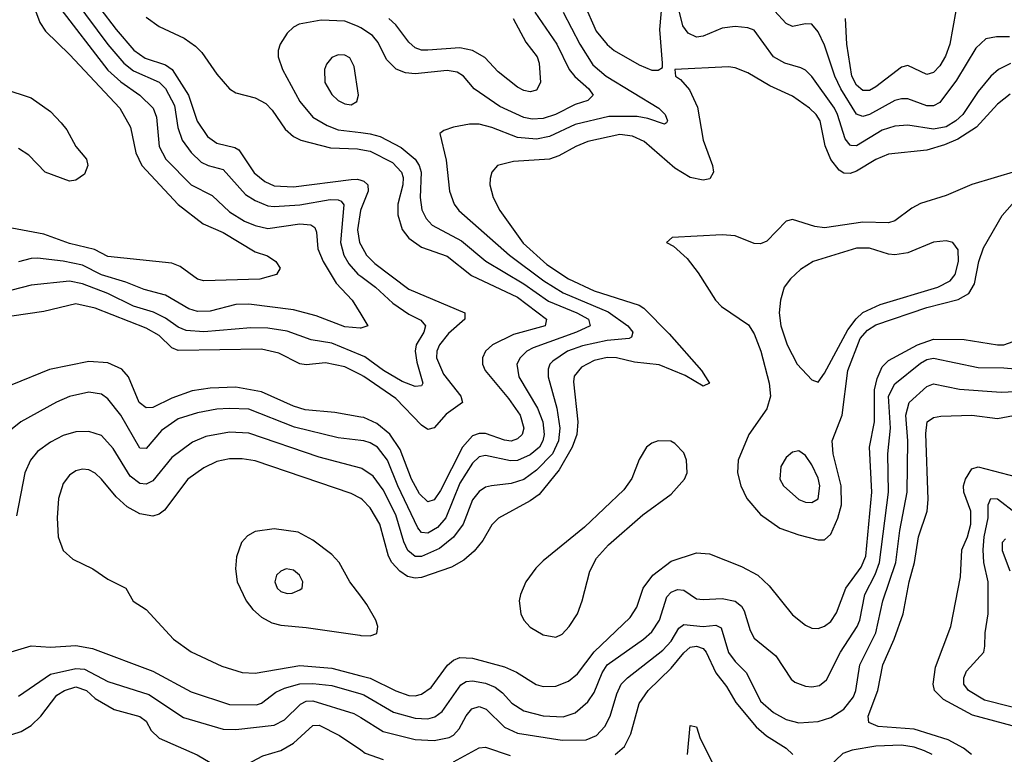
# Model space of a CAD drawing. Header units: inches. Extents: x 884549 to 1028252, y 526810 to 653624.
# Tile 66 of 256: x 938934 to 942012, y 542291 to 544586. Entities that reach past the tile are written whole.
import ezdxf

# ---------------------------------------------------------------- set-up
doc = ezdxf.new("R2010")
doc.units = ezdxf.units.IN
doc.header["$MEASUREMENT"] = 0
doc.layers.add('A9534', color=7, linetype='Continuous')
doc.layers.add('A9544', color=7, linetype='Continuous')

msp = doc.modelspace()

# ---------------------------------------------------------------- linework, layer by layer
at = {"layer": 'A9534', "color": 5}
for points, elevation in [([(938910.7, 544810), (938997.4, 544577.4), (939014.8, 544550), (939090, 544477.5), (939247, 544310), (939280.6, 544250), (939297.1, 544170), (939315.8, 544130), (939430, 544008.1), (939507.8, 543947.8), (939570, 543920.8), (939670, 543860.4), (939708.6, 543848.6), (939734.3, 543830), (939748.4, 543810), (939737.3, 543790), (939684.6, 543775.4), (939510, 543770.6), (939490, 543775.7), (939435.3, 543815.3), (939410, 543825.6), (939210, 543846.1), (939168.3, 543868.3), (939090, 543887), (939010, 543916.4), (938910, 543935)], 3120), ([(939133.9, 544690), (939235.5, 544555.5), (939291.3, 544491.3), (939326.4, 544466.3), (939390, 544445.1), (939410.7, 544430), (939461.9, 544350), (939488.5, 544268.5), (939521.4, 544221.4), (939550, 544200.3), (939606.7, 544186.7), (939619.1, 544179.1), (939667.3, 544107.3), (939700.7, 544080.7), (939730, 544067.2), (939790, 544063.7), (939970, 544086.7), (939990, 544087.4), (940000, 544084.7)], 3180), ([(939106.8, 544646.8), (939210, 544508.4), (939259.5, 544450), (939290, 544426.5), (939370, 544390.4), (939390, 544371), (939418.3, 544318.3), (939428.9, 544248.9), (939442.2, 544210), (939470.6, 544170.6), (939501.3, 544141.3), (939523.2, 544130), (939570, 544117.8), (939640, 544040), (939670, 544020.7), (939710, 544004.8), (939730, 544002.1), (939810, 544007.4), (939904.6, 544024.6), (939930, 544023.4), (939938.8, 544018.8), (939947.1, 544007.1), (939936.6, 543890), (939947.4, 543850), (939962.8, 543822.8), (939990.9, 543790.9), (940000, 543784.2)], 3160), ([(939052.5, 544632.5), (939210, 544428.5), (939250, 544391.7), (939310.1, 544350), (939351.5, 544310), (939361.8, 544281.8), (939369.7, 544190), (939390.6, 544150), (939470, 544070.1), (939536.3, 544036.3), (939590, 543985.6), (939637, 543957), (939670, 543943.4), (939710, 543933.9), (939810, 543948.3), (939844.6, 543944.6), (939856.4, 543936.4), (939861.9, 543921.9), (939865.6, 543870), (939882.4, 543830), (939923, 543763), (939973, 543710), (940000, 543666.3)], 3140), ([(939330, 544594.2), (939370, 544564.9), (939448.8, 544528.8), (939483.6, 544503.6), (939503.7, 544483.7), (939550, 544415.7), (939590, 544370.2), (939610, 544357.4), (939670, 544341.5), (939703.9, 544323.9), (939723.3, 544303.3), (939764, 544244), (939790, 544220.9), (939812.9, 544210), (939905.6, 544185.5), (939990, 544182.2), (940000, 544180.5)], 3220), ([(940000, 544560.1), (939990, 544566.3), (939950, 544581), (939876, 544584.1), (939807.7, 544572.3), (939790, 544562.9), (939770, 544543.9), (939748.3, 544510), (939742.6, 544490), (939742.2, 544470), (939755.2, 544430), (939810.1, 544330), (939850, 544281.9), (939895.3, 544255.3), (939930, 544242.1), (940000, 544233.3)], 3240), ([(938797.7, 544397.7), (938970, 544342.3), (939030, 544299.5), (939064.1, 544264.1), (939081.6, 544241.6), (939109.4, 544189.4), (939143.5, 544150), (939147.3, 544130), (939137, 544103), (939110, 544084.7), (939090, 544081.4), (939014, 544110), (938962.9, 544162.9), (938930, 544183.4)], 3080), ([(940000, 543992.6), (939999, 543990), (939989.8, 543929.8), (939995.9, 543890), (940000, 543882.7)], 3180), ([(940000, 543622.3), (939998.3, 543621.7), (939950, 543626.3), (939861, 543661), (939790, 543679.1), (939650, 543697.3), (939610, 543695.9), (939530, 543675.7), (939490, 543673.8), (939462.7, 543682.7), (939390, 543725.3), (939323.1, 543743.1), (939266.2, 543766.2), (939190, 543788.6), (939130, 543818.7), (939070, 543831.5), (938990, 543840.7), (938970, 543840.3), (938930.1, 543829.9)], 3140), ([(940000, 543538), (939910, 543575.7), (939845.7, 543585.7), (939770, 543612.6), (939710, 543622.4), (939656.7, 543623.3), (939510, 543610.5), (939454.9, 543614.9), (939430, 543625.4), (939390, 543653.4), (939352.6, 543672.6), (939290, 543690.8), (939210, 543731), (939130, 543760.2), (939090, 543769.2), (938970, 543756.7), (938910, 543741.3)], 3160), ([(940000, 543476.4), (939950, 543500.9), (939890, 543513.9), (939830, 543507.6), (939810, 543511.1), (939744.1, 543544.1), (939690, 543557.1), (939430, 543552.7), (939410, 543560.9), (939370, 543599), (939330, 543622.2), (939170, 543684.9), (939110, 543697.8), (939010, 543673.8), (938910, 543660.1)], 3180), ([(940000, 543344.4), (939919.1, 543359.1), (939827, 543367), (939790, 543378.1), (939690, 543423.4), (939610, 543437.9), (939530, 543435), (939473.4, 543426.6), (939410, 543403.5), (939350, 543374.6), (939330, 543373), (939307.5, 543390), (939274.2, 543470), (939253.9, 543493.9), (939210, 543513.8), (939150, 543517.6), (939027.1, 543492.9), (938910, 543444.7)], 3220), ([(940000, 543271.5), (939930, 543279.5), (939793.3, 543313.3), (939650, 543368.9), (939588.7, 543371.3), (939550, 543369.2), (939490, 543358), (939430, 543338.9), (939377.5, 543302.5), (939330, 543246.6), (939310, 543247.2), (939250.8, 543350), (939210, 543400.9), (939190, 543415.5), (939150, 543422.3), (939090, 543408.9), (939049.4, 543390.6), (938938.2, 543330), (938890, 543290.6)], 3240), ([(940000, 543185.1), (939870, 543219.1), (939650, 543293.8), (939590, 543297.6), (939515.9, 543284.1), (939474, 543266), (939410, 543218.1), (939350, 543145.3), (939330, 543135.1), (939310, 543136.6), (939279.4, 543159.4), (939226.6, 543246.6), (939190, 543286.6), (939150, 543299.6), (939110, 543298.3), (939070, 543286.9), (939030, 543266.1), (938990, 543236.5), (938967.5, 543210), (938950.7, 543170), (938924, 543036)], 3260), ([(940000, 543089.5), (939970, 543106.1), (939670, 543208.2), (939630, 543214.3), (939590, 543213.9), (939550, 543205.1), (939510, 543185.9), (939460.1, 543150), (939386.8, 543053.2), (939370, 543041), (939350, 543034.9), (939310, 543041.9), (939270, 543063.6), (939235.4, 543095.4), (939190, 543150.6), (939170, 543169.1), (939150, 543179.5), (939130, 543181.6), (939110, 543176.3), (939090, 543163.1), (939070, 543136.9), (939055.7, 543090), (939051.4, 543030), (939054, 542970), (939070, 542927.4), (939100.3, 542900.3), (939162.4, 542870), (939210, 542838), (939266.4, 542810), (939289.3, 542769.3), (939330, 542743.1), (939414.9, 542650), (939470, 542611), (939566.3, 542566.3), (939630, 542546.3), (939670, 542543.9), (939810, 542567.7), (939910, 542559.9), (940000, 542536.4)], 3280), ([(940000, 542784.6), (939965.6, 542830), (939932.5, 542890), (939910, 542915.4), (939850, 542959.6), (939804.6, 542984.6), (939730, 542995.6), (939670, 542987.1), (939646.2, 542973.8), (939627.3, 542952.7), (939612, 542908), (939609.1, 542870), (939613.9, 542830), (939641.6, 542770), (939663, 542743), (939690, 542719.6), (939722, 542702), (939750, 542693.9), (939830, 542687.3), (939997.5, 542662.5), (940000, 542662.4)], 3320), ([(938830, 542587.5), (938970, 542629.3), (939030, 542625.9), (939110, 542630.7), (939161.3, 542621.3), (939350, 542550.1), (939470, 542485.9), (939590, 542446), (939674.7, 542445.3), (939690, 542450.1), (939735.3, 542484.7), (939762.2, 542497.8), (939810, 542510.6), (939850, 542512.2), (939910, 542505.4), (940000, 542479.4)], 3260), ([(938930, 542472.1), (939030, 542541.3), (939110, 542558.4), (939137, 542557), (939210, 542517.7), (939337.9, 542477.9), (939446.1, 542406.1), (939570, 542369.6), (939610, 542367.8), (939730, 542381.7), (939761.9, 542398.1), (939812.2, 542447.9), (939830, 542456.3), (939850, 542457.4), (939978.7, 542418.7), (940000, 542405.6)], 3240), ([(938910, 542352.6), (938938.5, 542361.5), (938970, 542380.4), (939000.4, 542410), (939050, 542475.5), (939074, 542490), (939110, 542501.2), (939143.5, 542490), (939170, 542465.1), (939230, 542430.5), (939310, 542408.7), (939330, 542394.2), (939345.5, 542365.5), (939370, 542341.5), (939489.3, 542289.3), (939570, 542240.7), (939610, 542241.6), (939694.4, 542285.6), (939750, 542303), (939790, 542325.6), (939850, 542380.3), (939870, 542382.1), (939934.2, 542350), (940000, 542304.2)], 3220)]:
    msp.add_lwpolyline(points, dxfattribs=dict(at, elevation=elevation))
for points, elevation in [([(939930, 544476.1), (939910, 544467.8), (939893, 544447), (939886.8, 544430), (939888.3, 544390), (939910, 544352.3), (939930, 544333.7), (939950, 544322.7), (939970, 544319.7), (939988, 544330), (939993.5, 544350), (939979.5, 544439.5), (939966.4, 544466.4), (939950, 544475.4)], 3260), ([(939767.3, 542870), (939750, 542863.1), (939736.9, 542850), (939731.4, 542830), (939739.1, 542810), (939750, 542799.7), (939770, 542793.2), (939785.8, 542794.2), (939810, 542804.2), (939816.9, 542810), (939819.1, 542830), (939808.3, 542850), (939790, 542866)], 3340)]:
    msp.add_lwpolyline(points, close=True, dxfattribs=dict(at, elevation=elevation))
at = {"layer": 'A9544', "color": 5}
for points, elevation in [([(940710, 544966.6), (940670, 544956.4), (940632.4, 544930), (940615.4, 544910), (940601.2, 544870), (940606, 544830), (940653.5, 544710), (940697.5, 544637.5), (940736.2, 544550), (940770, 544508.3), (940792.2, 544490), (940870, 544444.6), (940910, 544427.9), (940930, 544428.4), (940943.1, 544436.9), (940943.7, 544450), (940935.3, 544555.3), (940949.1, 544709.1), (940941.8, 544750), (940919.8, 544779.8), (940863.6, 544823.6), (940823, 544863), (940750, 544950.9), (940730, 544962.6)], 3280), ([(941830, 543894.8), (941790, 543890.7), (941710, 543857.5), (941670, 543850.9), (941650, 543853), (941590, 543872.2), (941550, 543872.2), (941414.3, 543830), (941374.8, 543805.2), (941343.4, 543776.6), (941323.5, 543750), (941311.8, 543710), (941308.1, 543670), (941313.3, 543630), (941333.2, 543570), (941364.4, 543510), (941410, 543460.9), (941430, 543453.4), (941450, 543481.1), (941522.7, 543617.3), (941548.3, 543651.7), (941569.3, 543670.8), (941623.5, 543696.5), (941803.9, 543750), (941842.8, 543770), (941858.1, 543790), (941868.6, 543830), (941867.3, 543867.3), (941851.3, 543890)], 3340), ([(940930, 543269.8), (940910, 543262.8), (940892.9, 543250), (940870, 543211.5), (940847.1, 543152.9), (940822.5, 543117.5), (940699.1, 543000.9), (940570, 542895.2), (940547.3, 542872.7), (940516.7, 542830), (940499.2, 542790), (940495.7, 542770), (940500.8, 542730), (940509.5, 542709.5), (940530, 542688.1), (940570, 542664.1), (940610, 542657), (940630, 542666.5), (940651.9, 542690), (940677.5, 542730), (940692.8, 542770), (940716.6, 542863.4), (940736.6, 542903.4), (940775.1, 542944.9), (940881.5, 543038.5), (940970, 543103.5), (941012, 543150), (941020.8, 543170), (941018.1, 543210), (941010, 543232.4), (940982, 543262), (940969, 543269)], 3320), ([(941370, 543238.7), (941350, 543235.1), (941330, 543218.4), (941313.4, 543190), (941310.3, 543150), (941321.7, 543130), (941370, 543087), (941390, 543078.6), (941410, 543077.1), (941430, 543089.2), (941435.6, 543130), (941430, 543153.7), (941410, 543194.7), (941390, 543224.7)], 3340)]:
    msp.add_lwpolyline(points, close=True, dxfattribs=dict(at, elevation=elevation))
for points, elevation in [([(941870, 544667), (941841.2, 544510), (941827.5, 544472.5), (941810, 544442.1), (941790, 544421.4), (941770, 544414.3), (941710, 544442.4), (941690, 544437.2), (941610, 544375.8), (941590, 544364.6), (941570, 544364.5), (941550, 544381.5), (941535.2, 544410), (941519.6, 544510), (941515.6, 544590)], 3220), ([(940544, 544610), (940613.6, 544510), (940651.9, 544430), (940669, 544409), (940713.1, 544370), (940726.7, 544350), (940710, 544333.3), (940670, 544321.2), (940608.7, 544290), (940570, 544276.8), (940535.6, 544275.6), (940510, 544280.6), (940435, 544315), (940355.2, 544370), (940321.5, 544410), (940302, 544422), (940270, 544427.6), (940170, 544416.9), (940140.3, 544420.3), (940111.2, 544431.2), (940081.2, 544461.2), (940054.7, 544514.7), (940037.1, 544537.1), (940000, 544560.1)], 3240), ([(940633.3, 544610), (940685.3, 544510), (940725.3, 544445.3), (940767.2, 544410), (940931.5, 544310), (940951.9, 544290), (940958.5, 544270), (940955.8, 544264.2), (940950, 544259.3), (940897.6, 544277.6), (940863.7, 544283.7), (940776.1, 544283.9), (940670, 544258.7), (940590, 544221.1), (940550, 544213.1), (940490, 544217.5), (940410, 544249), (940370, 544259.9), (940340.6, 544259.4), (940290.2, 544249.8), (940260.3, 544239.7), (940247.3, 544230), (940267.5, 544147.5), (940278.1, 544050), (940292.5, 544010), (940306.4, 543990), (940464.9, 543850), (940572.9, 543770), (940632.8, 543732.8), (940773.3, 543673.3), (940835.1, 543630), (940850.8, 543609.2), (940846.2, 543593.8), (940839.3, 543590), (940770, 543584.1), (940692.9, 543567.1), (940646.8, 543550), (940600.4, 543519.6), (940591.6, 543510), (940586.1, 543493.9), (940585.9, 543470), (940612.6, 543372.6), (940623, 543310), (940618.5, 543270), (940599.1, 543230), (940550, 543178.3), (940510, 543149.2), (940470, 543136.8), (940408.4, 543130), (940390, 543124.9), (940370, 543111.7), (940350, 543085.5), (940320.3, 543010), (940290.5, 542969.5), (940246.6, 542933.4), (940190, 542909), (940170, 542908.8), (940147.4, 542927.4), (940134.8, 542954.8), (940110, 543038.5), (940070, 543116.6), (940039.4, 543159.4), (940004.1, 543184.1), (940000, 543185.1)], 3260), ([(942030.7, 544449.3), (941993.5, 544430), (941970, 544409.9), (941930, 544361.7), (941881.7, 544290), (941860.3, 544270), (941830, 544251), (941790, 544243.9), (941710, 544256.8), (941670, 544253.3), (941630, 544240.5), (941550, 544192), (941533, 544193), (941530, 544193.6), (941514.1, 544214.1), (941490.8, 544290), (941480.5, 544310), (941410, 544408.5), (941390, 544428.1), (941375.6, 544435.6), (941326, 544450), (941290, 544469.9), (941230, 544552.8), (941210, 544561.1), (941170, 544564.8), (941130, 544559.2), (941070, 544534.2), (941050, 544531.2), (941023.4, 544543.4), (941006.5, 544566.5), (940996.3, 544610)], 3260), ([(942027.7, 544532.3), (941987.3, 544532.7), (941953.9, 544526.1), (941923.2, 544496.8), (941862.6, 544397.4), (941810, 544327.8), (941790, 544316.6), (941770, 544317.1), (941710, 544338.7), (941690, 544339), (941670, 544333.1), (941590, 544289.6), (941570, 544283.1), (941550, 544290.4), (941500.8, 544370), (941482.5, 544410), (941450, 544506.8), (941430, 544548.4), (941410, 544572.4), (941390, 544572.9), (941350, 544564.7), (941330, 544574.2), (941293.6, 544613.6)], 3240), ([(940476.9, 544590), (940515.9, 544515.9), (940551.9, 544470), (940557.9, 544450), (940562, 544390), (940550, 544366.2), (940530, 544360.5), (940510, 544364.6), (940490, 544375.6), (940430, 544422.7), (940388.2, 544468.2), (940349.7, 544489.7), (940310, 544498.3), (940210, 544490.7), (940190, 544491.2), (940170, 544498.1), (940150, 544516.3), (940109.9, 544570), (940087.8, 544590)], 3220), ([(942030, 544353.7), (941990, 544322), (941924.6, 544250), (941866.9, 544213.1), (941825.1, 544194.9), (941770, 544178.6), (941650, 544165.6), (941610.4, 544149.6), (941550, 544112.6), (941530, 544105.5), (941510, 544106.8), (941495.9, 544115.9), (941470, 544149.2), (941451.6, 544191.6), (941436, 544270), (941423.5, 544290), (941403.1, 544310), (941350, 544347.1), (941278.9, 544378.9), (941210, 544420.5), (941170, 544436), (941150, 544438.3), (940982, 544430), (940984, 544410), (940999.4, 544399.4), (941027.3, 544367.3), (941052.7, 544312.7), (941070.1, 544210), (941100.1, 544130), (941102.3, 544110), (941091.2, 544088.8), (941070, 544084.6), (941030, 544093.3), (940982, 544122), (940885.9, 544205.9), (940850, 544221.8), (940810, 544227.8), (940710, 544205.8), (940672, 544190), (940619.7, 544160.3), (940590, 544150.3), (940477.2, 544142.8), (940427.4, 544130), (940410.2, 544110), (940404.8, 544090), (940404.2, 544070), (940413.6, 544030), (940434.7, 543990), (940507.4, 543887.4), (940581.5, 543821.5), (940650, 543776), (940730, 543738.8), (940870, 543694.1), (940884.7, 543684.7), (940964.3, 543604.3), (941065, 543490), (941090.1, 543450), (941070, 543441.4), (941014.4, 543474.4), (940932.7, 543507.3), (940855.5, 543515.5), (940799.3, 543530), (940770, 543530.3), (940730, 543521.2), (940690, 543499.9), (940667.7, 543472.3), (940665.2, 543454.8), (940678.7, 543330), (940676.1, 543290), (940660.8, 543250), (940620.3, 543179.7), (940557.6, 543102.4), (940530, 543082.3), (940431.2, 543028.8), (940410, 543007.2), (940381.7, 542958.3), (940354.8, 542925.2), (940322.8, 542897.2), (940284.1, 542875.9), (940190, 542843.6), (940170, 542840.9), (940146.8, 542846.8), (940122.8, 542862.8), (940097.7, 542890), (940087.2, 542910), (940059.4, 543010), (940030, 543060.5), (940006.1, 543086.1), (940000, 543089.5)], 3280), ([(940000, 544233.3), (940030, 544229.5), (940061.4, 544221.4), (940126.9, 544186.9), (940170.3, 544150.3), (940183.2, 544130), (940189.1, 544110), (940186, 544030), (940191.6, 543991.6), (940204.6, 543964.6), (940223.5, 543943.5), (940315, 543895), (940391.2, 543831.2), (940510, 543760.2), (940586.8, 543706.8), (940675.6, 543670), (940712.1, 543650), (940717.4, 543630), (940674.5, 543610), (940539.3, 543560.7), (940519.8, 543550), (940498.1, 543530), (940487.8, 543510), (940494.3, 543470), (940552.2, 543372.2), (940568.9, 543330), (940573.3, 543290), (940569.8, 543270), (940558.5, 543250), (940530, 543226.6), (940490, 543208.6), (940467.9, 543207.9), (940390, 543224.6), (940370, 543219.9), (940350, 543200.9), (940310, 543137.6), (940266.3, 543030), (940240.4, 542999.6), (940210, 542981.5), (940190, 542984.1), (940178.8, 542998.8), (940115.9, 543130), (940083.4, 543210), (940052.1, 543250), (940030, 543264.1), (940010, 543270.3), (940000, 543271.5)], 3240), ([(940000, 544180.5), (940030, 544175.3), (940099.3, 544139.3), (940127.9, 544110), (940132.5, 544092.5), (940131.4, 544070), (940116.4, 544010), (940116.2, 543976.2), (940129.7, 543930), (940150, 543903.6), (940190, 543875.4), (940270, 543846.7), (940346.6, 543786.6), (940490, 543719.1), (940581.1, 543650), (940576.8, 543630), (940477.9, 543602.1), (940412.4, 543570), (940390.6, 543550), (940381.1, 543530), (940380.8, 543510), (940388.7, 543490), (940462.5, 543402.5), (940498, 543350), (940510.4, 543310), (940504.8, 543290), (940490, 543276.2), (940470, 543269.6), (940450, 543271.9), (940390, 543293.3), (940370, 543292.9), (940350, 543285.4), (940318.5, 543250), (940250, 543114.8), (940230, 543085.9), (940210, 543079.9), (940184.3, 543104.3), (940158.7, 543150), (940123.1, 543243.1), (940091.5, 543291.5), (940050, 543324.6), (940010, 543342.6), (940000, 543344.4)], 3220), ([(942050, 544113.2), (941910.7, 544070.7), (941830, 544037.1), (941750, 544011.9), (941722.7, 543997.3), (941670, 543957.5), (941650, 543950.9), (941570, 543953.7), (941450, 543935.5), (941420, 543940), (941350, 543961.7), (941330, 543956.3), (941270, 543894.5), (941250, 543885.8), (941230, 543887.2), (941170, 543911), (941130, 543914.3), (940974, 543906), (940956, 543890), (940978, 543878), (941020, 543840), (941055.2, 543795.2), (941108.6, 543710), (941127.5, 543690), (941212.2, 543632.2), (941230, 543605), (941250.9, 543550), (941277.1, 543450), (941280.8, 543410), (941269.1, 543370), (941213.1, 543290), (941179.5, 543210), (941177.9, 543170), (941188.6, 543130), (941207.2, 543090), (941250, 543039.8), (941310, 542997), (941370, 542976.6), (941430, 542961.3), (941450, 542960.9), (941470, 542978.5), (941491.3, 543028.7), (941502.5, 543070), (941501.4, 543130), (941476.9, 543230), (941474.1, 543270), (941504.7, 543350), (941522.7, 543490), (941560.9, 543590), (941583.8, 543616.2), (941610, 543632.8), (941770, 543686.8), (941867.9, 543712.1), (941900.4, 543730), (941918.8, 543761.2), (941932.5, 543830), (941947.2, 543872.8), (942005.5, 543974.5), (942052.4, 544027.6)], 3320), ([(940000, 544084.7), (940010, 544082), (940022.5, 544070), (940023, 544050), (940000, 543992.6)], 3180), ([(940000, 543882.7), (940018.2, 543850), (940044, 543824), (940150, 543743.9), (940325.9, 543670), (940325.7, 543650), (940274.8, 543605.2), (940246.5, 543570), (940238.1, 543550), (940237.3, 543530), (940258.5, 543478.5), (940313.1, 543410), (940318.6, 543390), (940267, 543353), (940230, 543311), (940210, 543305.7), (940190, 543319.5), (940110, 543402.1), (940010, 543471.5), (940000, 543476.4)], 3180), ([(940000, 543784.2), (940046.1, 543750), (940100.8, 543700.8), (940150, 543665.7), (940187.5, 543647.5), (940203, 543630), (940197.1, 543610), (940173.9, 543570), (940170.8, 543550), (940175.5, 543515.5), (940194, 543450), (940190, 543442), (940170, 543440.2), (940130, 543456), (940071.6, 543490), (940012.7, 543532.7), (940000, 543538)], 3160), ([(940000, 543666.3), (940022.4, 543630), (940000, 543622.3)], 3140), ([(940000, 542536.4), (940030, 542528.6), (940110, 542489.4), (940150, 542474.8), (940170, 542473.6), (940190, 542478.8), (940220.1, 542499.9), (940271, 542569), (940290, 542584.7), (940310, 542592.9), (940350, 542590.9), (940450, 542564.4), (940487.4, 542547.4), (940548.6, 542508.6), (940570, 542502.2), (940610, 542504.1), (940650, 542519.3), (940678.2, 542541.8), (940730, 542610.9), (940842, 542718), (940862.9, 542750), (940883.2, 542810), (940913.4, 542850), (940970, 542893.9), (941050, 542920.1), (941090, 542916.8), (941190, 542877.4), (941241.1, 542850), (941277.2, 542817.2), (941350, 542726.5), (941390, 542693.8), (941410, 542685), (941430, 542684.3), (941450, 542691), (941470, 542706.2), (941487.4, 542732.6), (941516.7, 542810), (941564.5, 542875.5), (941579, 542910), (941597.9, 543110), (941589.9, 543250), (941606, 543330), (941606, 543430), (941614.6, 543465.4), (941630, 543501.9), (941650, 543521.2), (941740.2, 543570), (941790, 543587.7), (941886.4, 543586.4), (941990, 543569.7), (942010, 543570.5), (942039, 543581)], 3280), ([(940000, 542479.4), (940010, 542476.5), (940102.8, 542422.8), (940170, 542403.7), (940210, 542401.6), (940232, 542408), (940255.1, 542424.9), (940312.7, 542507.3), (940330, 542518.2), (940350, 542520.8), (940390, 542513), (940420.4, 542500.4), (940443.1, 542483.1), (940472.1, 542450), (940510, 542426.5), (940570, 542410.9), (940632.7, 542407.3), (940670, 542420.7), (940710, 542454.4), (940730, 542483.8), (940754.3, 542545.7), (940770.9, 542570), (940884.1, 542650), (940910, 542673.5), (940934, 542710), (940957.4, 542782.6), (940970, 542797.1), (940990, 542806.1), (941010, 542803.2), (941050, 542776.8), (941070, 542773.9), (941130, 542777.2), (941170, 542769.1), (941190, 542753.4), (941198.7, 542738.7), (941217.4, 542677.5), (941230, 542653.6), (941297.9, 542597.9), (941345.3, 542525.3), (941356.6, 542516.6), (941390, 542504), (941410, 542501.3), (941434.6, 542505.4), (941456.5, 542523.5), (941500.1, 542610), (941552.1, 542690), (941560.3, 542710), (941575.9, 542790), (941607.7, 542852.3), (941621.6, 542890), (941649.4, 543110), (941647.6, 543230), (941656, 543310), (941649.9, 543410), (941670, 543448), (941750, 543513.1), (941770, 543523.9), (941790, 543528.1), (941930, 543499), (942010, 543498.5), (942070, 543492.8)], 3260), ([(940000, 542405.6), (940070, 542362.5), (940170, 542337.5), (940230, 542334.1), (940277.1, 542342.9), (940290, 542350.1), (940307.7, 542370), (940330, 542410.8), (940347.7, 542432.3), (940370, 542440.1), (940392, 542432), (940450, 542375.8), (940490, 542357.3), (940630, 542335.1), (940704.4, 542335.6), (940737.3, 542350), (940762.9, 542377.1), (940779.9, 542410), (940800.4, 542479.6), (940814.4, 542510), (940833.5, 542530), (940944.3, 542615.7), (940970, 542643.9), (940994.9, 542685.1), (941010, 542696.1), (941070, 542690.4), (941110, 542694.6), (941126.3, 542686.3), (941150, 542608.7), (941170, 542580.7), (941205.8, 542545.8), (941250, 542456.8), (941290, 542421.6), (941330, 542399.6), (941370, 542388.7), (941430, 542393), (941470, 542405.5), (941510, 542431.6), (941540.1, 542470), (941547.6, 542490), (941559.7, 542570), (941609.9, 542670), (941632.4, 542770), (941673.2, 542890), (941684.7, 542990), (941708.1, 543110), (941709.9, 543270.1), (941704.3, 543350), (941714.6, 543390), (941770, 543440.4), (941790, 543448.6), (941871.5, 543431.5), (942002.2, 543422.2), (942112.3, 543427.7)], 3240), ([(941909.2, 542290), (941883.8, 542310), (941836.2, 542336.2), (941730, 542369.7), (941617.4, 542377.4), (941588.5, 542390), (941586.3, 542410), (941616.5, 542490), (941631.8, 542570), (941667.9, 542650), (941695.3, 542730), (941713.9, 542830), (941730.9, 542890), (941743.5, 542970), (941770.7, 543050), (941773.4, 543086.6), (941766.6, 543293.4), (941770.9, 543329.1), (941790, 543342.7), (941813, 543347), (941910, 543350.5), (941990, 543340.1), (942090, 543358.3)], 3220), ([(942133.2, 542353.2), (941912.6, 542412.6), (941821.6, 542461.6), (941793.7, 542490), (941789.9, 542510), (941796.6, 542563.4), (941844.9, 542690), (941875.2, 542844.8), (941878.8, 542930), (941896.7, 542970), (941907.2, 543010), (941906.9, 543050), (941885.6, 543110), (941884.7, 543130), (941890, 543150.2), (941910, 543182.3), (941930, 543188.5), (942050, 543157.5)], 3180), ([(942110, 542418.8), (941950, 542460.1), (941899.5, 542490), (941885.3, 542510), (941885.3, 542530), (941893.9, 542550), (941948, 542610), (941951.2, 542628.8), (941951.4, 542670), (941960.9, 542730), (941961, 542830), (941947.9, 542890), (941946, 542930), (941948.3, 542970), (941961, 543030), (941961.8, 543070), (941969.9, 543090), (941990, 543088.9), (942050, 543042.7)], 3160), ([(942030, 542862.9), (942006, 542926.1), (942006.3, 542953.7), (942015.7, 542964.3)], 3140), ([(940000, 542662.4), (940030, 542661.2), (940050, 542668.1), (940054, 542690), (940047.1, 542710), (940019.2, 542759.2), (940000, 542784.6)], 3320), ([(940795.3, 542290), (940825, 542315), (940844.8, 542355.2), (940870.3, 542449.7), (940898.1, 542490), (940970, 542559.4), (941010, 542608.3), (941030, 542625.3), (941050, 542628.5), (941070, 542621), (941080.3, 542610), (941110, 542545), (941143.1, 542503.1), (941172.7, 542452.7), (941236.1, 542376.1), (941268.1, 542348.1), (941330.2, 542310), (941350.8, 542290)], 3220), ([(941021.8, 542290), (941030, 542381), (941050, 542376.3), (941060.6, 542340.6), (941106.6, 542250)], 3180), ([(940000, 542304.2), (940014.2, 542294.2), (940070, 542274)], 3220), ([(940290, 542267), (940370, 542310.8), (940390, 542313.2), (940467.4, 542287.4)], 3220), ([(941786.4, 542290), (941762.1, 542302.1), (941730, 542313.1), (941690, 542319.1), (941610, 542315.8), (941535.9, 542304.1), (941506.6, 542293.4), (941461.4, 542250)], 3240)]:
    msp.add_lwpolyline(points, dxfattribs=dict(at, elevation=elevation))

doc.saveas('drawing.dxf')
